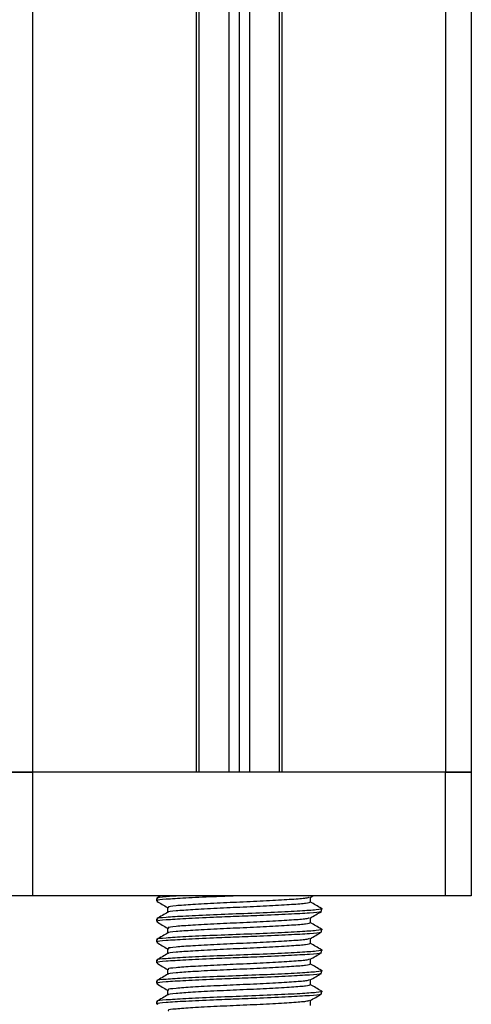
# Model space of a CAD drawing. Header units: millimetres. Extents: x 0 to 420, y 0 to 297.
# Tile 57 of 62: x 315.56 to 319.11, y 193.69 to 201.43. Entities that reach past the tile are written whole.
import ezdxf

# ---------------------------------------------------------------- set-up
doc = ezdxf.new("R2010")
doc.units = ezdxf.units.MM

msp = doc.modelspace()

# ---------------------------------------------------------------- linework, layer by layer
at = {"color": 7, "linetype": 'Continuous', "lineweight": 25}
for p, q in [((315.65843, 232.01841), (315.65843, 195.51618)), ((316.94412, 232.01841), (316.94412, 195.51618)), ((316.9644, 232.01841), (316.9644, 195.51618)), ((317.19964, 232.01841), (317.19964, 195.51618)), ((317.28075, 232.01841), (317.28075, 195.51618)), ((317.36187, 232.01841), (317.36187, 195.51618)), ((317.59711, 232.01841), (317.59711, 195.51618)), ((317.61738, 232.01841), (317.61738, 195.51618)), ((318.90307, 232.01841), (318.90307, 195.51618)), ((319.10587, 223.3248), (319.10587, 195.51618)), ((315.65843, 195.51618), (315.45564, 195.51618)), ((315.45564, 195.51618), (315.65843, 195.51618)), ((316.94412, 195.51618), (315.65843, 195.51618)), ((315.65843, 195.51618), (315.65843, 194.54279)), ((318.90307, 195.51618), (315.65843, 195.51618)), ((318.90307, 195.51618), (317.61738, 195.51618)), ((319.10587, 195.51618), (318.90307, 195.51618)), ((318.90307, 194.54279), (318.90307, 195.51618)), ((318.90307, 195.51618), (319.10587, 195.51618)), ((319.10587, 195.51618), (319.10587, 194.54279)), ((315.65843, 194.54279), (315.45564, 194.54279)), ((318.90307, 194.54279), (315.65843, 194.54279)), ((316.63182, 194.52346), (316.63182, 194.50318)), ((316.66361, 194.54279), (316.6341, 194.5257)), ((317.83965, 194.53118), (317.85969, 194.54279)), ((317.84187, 194.49304), (317.84187, 194.53246)), ((319.10587, 194.54279), (318.90307, 194.54279)), ((316.71964, 194.45249), (316.71964, 194.413)), ((317.92968, 194.42202), (317.92968, 194.44234)), ((316.63182, 194.36123), (316.63182, 194.34095)), ((317.84187, 194.33081), (317.84187, 194.37023)), ((316.71964, 194.29025), (316.71964, 194.25077)), ((317.92968, 194.25979), (317.92968, 194.28011)), ((316.63182, 194.199), (316.63182, 194.17872)), ((317.84187, 194.16858), (317.84187, 194.208)), ((316.71964, 194.12802), (316.71964, 194.08853)), ((317.92968, 194.09756), (317.92968, 194.11787)), ((316.63182, 194.03677), (316.63182, 194.01649)), ((317.84187, 194.00635), (317.84187, 194.04577)), ((316.71964, 193.96579), (316.71964, 193.9263)), ((317.92968, 193.93533), (317.92968, 193.95564)), ((317.84187, 193.84412), (317.84187, 193.88354)), ((316.63182, 193.87453), (316.63182, 193.85426)), ((316.71964, 193.80356), (316.71964, 193.76407)), ((317.92968, 193.77309), (317.92968, 193.79341)), ((316.63182, 193.7123), (316.63182, 193.69202)), ((317.84187, 193.68188), (317.84187, 193.7213))]:
    msp.add_line(p, q, dxfattribs=at)
for points, knots in [([(316.63372, 194.5011), (316.64842, 194.49259), (316.67706, 194.47601), (316.70569, 194.45943), (316.71964, 194.45135)], [0, 0, 0, 0, 0.5130376, 1, 1, 1, 1]), ([(316.81563, 194.54279), (316.77756, 194.54054), (316.68496, 194.53509), (316.62681, 194.52892), (316.63907, 194.52449), (316.64192, 194.52346)], [0, 0, 0, 0, 0.3489241, 0.8487727, 1, 1, 1, 1]), ([(317.25825, 194.54279), (317.19827, 194.54051), (317.05503, 194.53508), (316.85212, 194.5253), (316.6994, 194.51581), (316.62646, 194.50864), (316.63901, 194.50421), (316.64192, 194.50318)], [0, 0, 0, 0, 0.181893, 0.4343743, 0.6801656, 0.9257111, 1, 1, 1, 1]), ([(317.83167, 194.53126), (317.82591, 194.52869), (317.8126, 194.52275), (317.7006, 194.51477), (317.52791, 194.5043), (317.31651, 194.49424), (317.1012, 194.48529), (316.91014, 194.47459), (316.77806, 194.46511), (316.715, 194.45794), (316.72584, 194.45352), (316.72836, 194.45249)], [0, 0, 0, 0, 0.0928513, 0.2144969, 0.3409489, 0.4662923, 0.5884099, 0.7154561, 0.8391321, 0.9626844, 1, 1, 1, 1]), ([(317.92034, 194.44457), (317.92382, 194.44396), (317.94652, 194.44001), (317.89622, 194.43227), (317.76971, 194.42352), (317.56567, 194.41305), (317.32234, 194.40299), (317.07304, 194.39404), (316.85215, 194.38334), (316.69939, 194.37386), (316.62646, 194.36669), (316.63901, 194.36226), (316.64192, 194.36123)], [0, 0, 0, 0, 0.0217297, 0.1414261, 0.2565525, 0.3762225, 0.4948447, 0.6104172, 0.7306489, 0.8476948, 0.9646236, 1, 1, 1, 1]), ([(317.91859, 194.41996), (317.91973, 194.41908), (317.92526, 194.4148), (317.84179, 194.40772), (317.67801, 194.3983), (317.46677, 194.38842), (317.25991, 194.38062), (317.05514, 194.37285), (316.85208, 194.36307), (316.6994, 194.35357), (316.62646, 194.34641), (316.63901, 194.34198), (316.64192, 194.34095)], [0, 0, 0, 0, 0.03182081, 0.15507259, 0.27807947, 0.40465, 0.49880004, 0.58996479, 0.71650844, 0.83969902, 0.96276642, 1, 1, 1, 1]), ([(317.84039, 194.49305), (317.83352, 194.48967), (317.81977, 194.48291), (317.70125, 194.47421), (317.52774, 194.46375), (317.31652, 194.45369), (317.10133, 194.44473), (316.90957, 194.43404), (316.78011, 194.42454), (316.71741, 194.41821), (316.72381, 194.41468), (316.7241, 194.41452)], [0, 0, 0, 0, 0.1221089, 0.2440673, 0.3708443, 0.4965099, 0.6189414, 0.7463142, 0.8703081, 0.994178, 1, 1, 1, 1]), ([(317.83965, 194.36895), (317.85433, 194.37745), (317.88371, 194.39447), (317.91309, 194.41148), (317.92778, 194.41998)], [0, 0, 0, 0, 0.4998993, 1, 1, 1, 1]), ([(317.9274, 194.44459), (317.91271, 194.45309), (317.8842, 194.4696), (317.85569, 194.48611), (317.84187, 194.49411)], [0, 0, 0, 0, 0.5152084, 1, 1, 1, 1]), ([(316.72222, 194.4145), (316.70754, 194.40599), (316.67817, 194.38898), (316.64879, 194.37197), (316.6341, 194.36347)], [0, 0, 0, 0, 0.4999039, 1, 1, 1, 1]), ([(317.83167, 194.36903), (317.82591, 194.36646), (317.8126, 194.36052), (317.7006, 194.35254), (317.52791, 194.34207), (317.31651, 194.33201), (317.1012, 194.32306), (316.91014, 194.31236), (316.77806, 194.30288), (316.715, 194.29571), (316.72584, 194.29129), (316.72836, 194.29026)], [0, 0, 0, 0, 0.0928513, 0.2144969, 0.3409489, 0.4662923, 0.5884099, 0.7154561, 0.8391321, 0.9626844, 1, 1, 1, 1]), ([(316.63372, 194.33886), (316.64842, 194.33036), (316.67706, 194.31378), (316.70569, 194.29719), (316.71964, 194.28912)], [0, 0, 0, 0, 0.5130376, 1, 1, 1, 1]), ([(317.92034, 194.28233), (317.92382, 194.28173), (317.94652, 194.27777), (317.89622, 194.27004), (317.76971, 194.26129), (317.56567, 194.25081), (317.32234, 194.24076), (317.07304, 194.23181), (316.85215, 194.2211), (316.69939, 194.21162), (316.62646, 194.20445), (316.63901, 194.20003), (316.64192, 194.199)], [0, 0, 0, 0, 0.0217297, 0.1414261, 0.2565525, 0.3762225, 0.4948447, 0.6104172, 0.7306489, 0.8476948, 0.9646236, 1, 1, 1, 1]), ([(317.84039, 194.33082), (317.83352, 194.32744), (317.81977, 194.32067), (317.70125, 194.31197), (317.52774, 194.30152), (317.31652, 194.29145), (317.10133, 194.2825), (316.90957, 194.27181), (316.78011, 194.26231), (316.71741, 194.25598), (316.72381, 194.25244), (316.7241, 194.25228)], [0, 0, 0, 0, 0.1221089, 0.2440673, 0.3708443, 0.4965099, 0.6189414, 0.7463142, 0.8703081, 0.994178, 1, 1, 1, 1]), ([(317.9274, 194.28236), (317.91271, 194.29086), (317.8842, 194.30736), (317.85569, 194.32388), (317.84187, 194.33188)], [0, 0, 0, 0, 0.5152084, 1, 1, 1, 1]), ([(316.72222, 194.25226), (316.70754, 194.24376), (316.67817, 194.22675), (316.64879, 194.20974), (316.6341, 194.20124)], [0, 0, 0, 0, 0.4999039, 1, 1, 1, 1]), ([(317.91859, 194.25772), (317.91973, 194.25685), (317.92526, 194.25257), (317.84179, 194.24549), (317.67801, 194.23606), (317.46677, 194.22619), (317.25991, 194.21839), (317.05514, 194.21062), (316.85208, 194.20083), (316.6994, 194.19134), (316.62646, 194.18417), (316.63901, 194.17975), (316.64192, 194.17872)], [0, 0, 0, 0, 0.0318208, 0.1550726, 0.2780795, 0.40465, 0.4988, 0.5899648, 0.7165084, 0.839699, 0.9627664, 1, 1, 1, 1]), ([(317.83167, 194.2068), (317.82591, 194.20423), (317.8126, 194.19829), (317.7006, 194.19031), (317.52791, 194.17984), (317.31651, 194.16978), (317.1012, 194.16083), (316.91014, 194.15013), (316.77806, 194.14065), (316.715, 194.13348), (316.72584, 194.12905), (316.72836, 194.12803)], [0, 0, 0, 0, 0.0928513, 0.2144969, 0.3409489, 0.4662923, 0.5884099, 0.7154561, 0.8391321, 0.9626844, 1, 1, 1, 1]), ([(317.83965, 194.20671), (317.85433, 194.21522), (317.88371, 194.23224), (317.91309, 194.24924), (317.92778, 194.25775)], [0, 0, 0, 0, 0.4998993, 1, 1, 1, 1]), ([(316.63372, 194.17663), (316.64842, 194.16813), (316.67706, 194.15155), (316.70569, 194.13496), (316.71964, 194.12688)], [0, 0, 0, 0, 0.5130376, 1, 1, 1, 1]), ([(317.92034, 194.1201), (317.92382, 194.1195), (317.94652, 194.11554), (317.89622, 194.1078), (317.76971, 194.09906), (317.56567, 194.08858), (317.32234, 194.07852), (317.07304, 194.06957), (316.85215, 194.05887), (316.69939, 194.04939), (316.62646, 194.04222), (316.63901, 194.03779), (316.64192, 194.03677)], [0, 0, 0, 0, 0.0217297, 0.1414261, 0.2565525, 0.3762225, 0.4948447, 0.6104172, 0.7306489, 0.8476948, 0.9646236, 1, 1, 1, 1]), ([(317.84039, 194.16859), (317.83352, 194.16521), (317.81977, 194.15844), (317.70125, 194.14974), (317.52774, 194.13928), (317.31652, 194.12922), (317.10133, 194.12027), (316.90957, 194.10957), (316.78011, 194.10007), (316.71741, 194.09375), (316.72381, 194.09021), (316.7241, 194.09005)], [0, 0, 0, 0, 0.1221089, 0.2440673, 0.3708443, 0.4965099, 0.6189414, 0.7463142, 0.8703081, 0.994178, 1, 1, 1, 1]), ([(317.9274, 194.12012), (317.91271, 194.12863), (317.8842, 194.14513), (317.85569, 194.16164), (317.84187, 194.16965)], [0, 0, 0, 0, 0.5152084, 1, 1, 1, 1]), ([(316.72222, 194.09003), (316.70754, 194.08153), (316.67817, 194.06451), (316.64879, 194.04751), (316.6341, 194.03901)], [0, 0, 0, 0, 0.4999039, 1, 1, 1, 1]), ([(317.91859, 194.09549), (317.91973, 194.09461), (317.92526, 194.09034), (317.84179, 194.08326), (317.67801, 194.07383), (317.46677, 194.06395), (317.25991, 194.05616), (317.05514, 194.04839), (316.85208, 194.0386), (316.6994, 194.02911), (316.62646, 194.02194), (316.63901, 194.01752), (316.64192, 194.01649)], [0, 0, 0, 0, 0.0318208, 0.1550726, 0.2780795, 0.40465, 0.4988, 0.5899648, 0.7165084, 0.839699, 0.9627664, 1, 1, 1, 1]), ([(317.83167, 194.04457), (317.82591, 194.04199), (317.8126, 194.03605), (317.7006, 194.02808), (317.52791, 194.01761), (317.31651, 194.00755), (317.1012, 193.9986), (316.91014, 193.9879), (316.77806, 193.97842), (316.715, 193.97125), (316.72584, 193.96682), (316.72836, 193.9658)], [0, 0, 0, 0, 0.0928513, 0.2144969, 0.3409489, 0.4662923, 0.5884099, 0.7154561, 0.8391321, 0.9626844, 1, 1, 1, 1]), ([(317.83965, 194.04448), (317.85433, 194.05299), (317.88371, 194.07), (317.91309, 194.08701), (317.92778, 194.09552)], [0, 0, 0, 0, 0.4998993, 1, 1, 1, 1]), ([(316.63372, 194.0144), (316.64842, 194.0059), (316.67706, 193.98932), (316.70569, 193.97273), (316.71964, 193.96465)], [0, 0, 0, 0, 0.5130376, 1, 1, 1, 1]), ([(317.92034, 193.95787), (317.92382, 193.95726), (317.94652, 193.95331), (317.89622, 193.94557), (317.76971, 193.93683), (317.56567, 193.92635), (317.32234, 193.91629), (317.07304, 193.90734), (316.85215, 193.89664), (316.69939, 193.88716), (316.62646, 193.87999), (316.63901, 193.87556), (316.64192, 193.87453)], [0, 0, 0, 0, 0.0217297, 0.14142613, 0.2565525, 0.3762225, 0.49484466, 0.61041717, 0.73064887, 0.84769476, 0.96462361, 1, 1, 1, 1]), ([(317.84039, 194.00636), (317.83352, 194.00297), (317.81977, 193.99621), (317.70125, 193.98751), (317.52774, 193.97705), (317.31652, 193.96699), (317.10133, 193.95804), (316.90957, 193.94734), (316.78011, 193.93784), (316.71741, 193.93152), (316.72381, 193.92798), (316.7241, 193.92782)], [0, 0, 0, 0, 0.1221089, 0.2440673, 0.3708443, 0.4965099, 0.6189414, 0.7463142, 0.8703081, 0.994178, 1, 1, 1, 1]), ([(317.9274, 193.95789), (317.91271, 193.96639), (317.8842, 193.9829), (317.85569, 193.99941), (317.84187, 194.00742)], [0, 0, 0, 0, 0.5152084, 1, 1, 1, 1]), ([(316.72222, 193.9278), (316.70754, 193.91929), (316.67817, 193.90228), (316.64879, 193.88528), (316.6341, 193.87677)], [0, 0, 0, 0, 0.4999039, 1, 1, 1, 1]), ([(317.91859, 193.93326), (317.91973, 193.93238), (317.92526, 193.92811), (317.84179, 193.92103), (317.67801, 193.9116), (317.46677, 193.90172), (317.25991, 193.89393), (317.05514, 193.88616), (316.85208, 193.87637), (316.6994, 193.86688), (316.62646, 193.85971), (316.63901, 193.85528), (316.64192, 193.85426)], [0, 0, 0, 0, 0.0318208, 0.1550726, 0.2780795, 0.40465, 0.4988, 0.5899648, 0.7165084, 0.839699, 0.9627664, 1, 1, 1, 1]), ([(317.83167, 193.88233), (317.82591, 193.87976), (317.8126, 193.87382), (317.7006, 193.86585), (317.52791, 193.85537), (317.31651, 193.84532), (317.1012, 193.83637), (316.91014, 193.82566), (316.77806, 193.81618), (316.715, 193.80901), (316.72584, 193.80459), (316.72836, 193.80356)], [0, 0, 0, 0, 0.0928513, 0.2144969, 0.3409489, 0.4662923, 0.5884099, 0.7154561, 0.8391321, 0.9626844, 1, 1, 1, 1]), ([(317.83965, 193.88225), (317.85433, 193.89076), (317.88371, 193.90777), (317.91309, 193.92478), (317.92778, 193.93328)], [0, 0, 0, 0, 0.4998993, 1, 1, 1, 1]), ([(316.63372, 193.85217), (316.64842, 193.84366), (316.67706, 193.82709), (316.70569, 193.8105), (316.71964, 193.80242)], [0, 0, 0, 0, 0.51303762, 1, 1, 1, 1]), ([(317.84039, 193.84413), (317.83352, 193.84074), (317.81977, 193.83398), (317.70125, 193.82528), (317.52774, 193.81482), (317.31652, 193.80476), (317.10133, 193.79581), (316.90957, 193.78511), (316.78011, 193.77561), (316.71741, 193.76929), (316.72381, 193.76575), (316.7241, 193.76559)], [0, 0, 0, 0, 0.1221089, 0.2440673, 0.3708443, 0.4965099, 0.6189414, 0.7463142, 0.8703081, 0.994178, 1, 1, 1, 1]), ([(317.9274, 193.79566), (317.91271, 193.80416), (317.8842, 193.82067), (317.85569, 193.83718), (317.84187, 193.84519)], [0, 0, 0, 0, 0.5152084, 1, 1, 1, 1]), ([(316.72222, 193.76557), (316.70754, 193.75706), (316.67817, 193.74005), (316.64879, 193.72305), (316.6341, 193.71454)], [0, 0, 0, 0, 0.4999039, 1, 1, 1, 1]), ([(317.92034, 193.79564), (317.92382, 193.79503), (317.94652, 193.79108), (317.89622, 193.78334), (317.76971, 193.77459), (317.56567, 193.76412), (317.32234, 193.75406), (317.07304, 193.74511), (316.85215, 193.73441), (316.69939, 193.72493), (316.62646, 193.71776), (316.63901, 193.71333), (316.64192, 193.7123)], [0, 0, 0, 0, 0.0217297, 0.1414261, 0.2565525, 0.3762225, 0.4948447, 0.6104172, 0.7306489, 0.8476948, 0.9646236, 1, 1, 1, 1]), ([(317.91859, 193.77103), (317.91973, 193.77015), (317.92526, 193.76588), (317.84179, 193.75879), (317.67801, 193.74937), (317.46677, 193.73949), (317.25991, 193.7317), (317.05514, 193.72392), (316.85208, 193.71414), (316.6994, 193.70465), (316.62646, 193.69748), (316.63901, 193.69305), (316.64192, 193.69202)], [0, 0, 0, 0, 0.0318208, 0.1550726, 0.2780795, 0.40465, 0.4988, 0.5899648, 0.7165084, 0.839699, 0.9627664, 1, 1, 1, 1]), ([(317.83965, 193.72002), (317.85433, 193.72852), (317.88371, 193.74554), (317.91309, 193.76255), (317.92778, 193.77105)], [0, 0, 0, 0, 0.4998993, 1, 1, 1, 1]), ([(317.83167, 193.7201), (317.82591, 193.71753), (317.8126, 193.71159), (317.7006, 193.70361), (317.52791, 193.69314), (317.31651, 193.68308), (317.1012, 193.67413), (316.91014, 193.66343), (316.77806, 193.65395), (316.715, 193.64678), (316.72584, 193.64236), (316.72836, 193.64133)], [0, 0, 0, 0, 0.0928513, 0.2144969, 0.3409489, 0.4662923, 0.5884099, 0.7154561, 0.8391321, 0.9626844, 1, 1, 1, 1])]:
    msp.add_open_spline(points, degree=3, knots=knots, dxfattribs=at)

doc.saveas('drawing.dxf')
